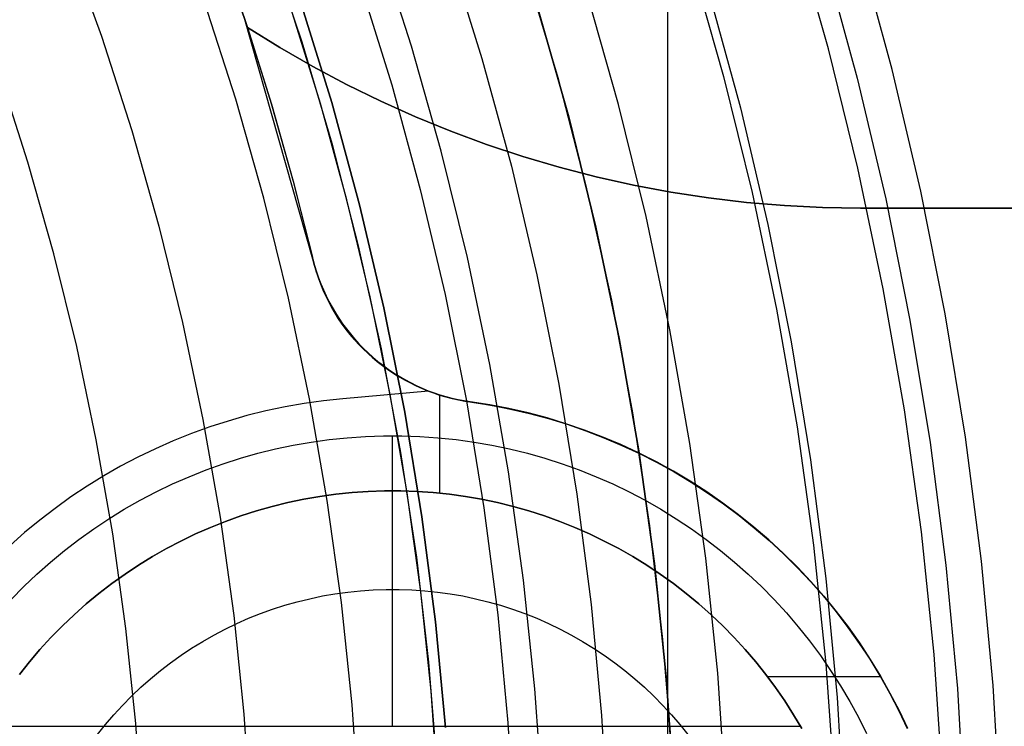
# Model space of a CAD drawing. Header units: millimetres. Extents: x 8926 to 10090, y -5004 to -3986.
# Tile 198 of 256: x 9534.81 to 9545.26, y -4351.01 to -4343.51. Entities that reach past the tile are written whole.
import ezdxf

# ---------------------------------------------------------------- set-up
doc = ezdxf.new("R2010")
doc.units = ezdxf.units.MM
for name, color, linetype in [('1', 7, 'Continuous'), ('COLOR EXT', 7, 'Continuous'), ('luz', 7, 'Continuous'), ('PLASTICO NEGRO', 7, 'Continuous')]:
    doc.layers.add(name, color=color, linetype=linetype)
doc.layers.add('BLANCO METALICO', color=7, linetype='Continuous', true_color=0xededed)

msp = doc.modelspace()

# ---------------------------------------------------------------- linework, layer by layer
at = {"layer": '1', "color": 250, "true_color": 0x111111}
msp.add_line((9541.687, -4295.162, 45.792), (9541.687, -4411.848, 45.792), dxfattribs=at)
at = {"layer": 'BLANCO METALICO'}
for p, q in [((9537.202, -4343.505, 242.532), (9536.837, -4342.456, 242.532)), ((9536.892, -4342.606, 242.032), (9537.202, -4343.505, 242.032)), ((9537.924, -4346.047, 242.532), (9537.202, -4343.505, 242.532)), ((9537.202, -4343.505, 242.032), (9537.229, -4343.587, 242.032)), ((9537.202, -4343.505, 242.032), (9537.202, -4343.505, 242.532)), ((9537.229, -4343.587, 242.032), (9537.229, -4343.587, 239.532)), ((9537.229, -4343.587, 239.532), (9537.573, -4343.801, 239.532)), ((9537.573, -4343.801, 242.032), (9537.229, -4343.587, 242.032)), ((9537.229, -4343.587, 239.532), (9537.483, -4344.401, 239.532)), ((9537.229, -4343.587, 240.782), (9537.573, -4343.801, 240.782)), ((9537.229, -4343.587, 239.532), (9537.48, -4344.394, 239.532)), ((9537.573, -4343.801, 239.532), (9537.923, -4344.003, 239.532)), ((9537.923, -4344.003, 242.032), (9537.573, -4343.801, 242.032)), ((9537.573, -4343.801, 240.782), (9537.923, -4344.003, 240.782)), ((9537.596, -4343.815, 239.532), (9537.596, -4343.815, 242.032)), ((9537.923, -4344.003, 239.532), (9538.281, -4344.193, 239.532)), ((9538.281, -4344.193, 242.032), (9537.923, -4344.003, 242.032)), ((9537.923, -4344.003, 240.782), (9538.281, -4344.193, 240.782)), ((9538.281, -4344.193, 239.532), (9538.644, -4344.371, 239.532)), ((9538.644, -4344.371, 242.032), (9538.281, -4344.193, 242.032)), ((9538.281, -4344.193, 240.782), (9538.644, -4344.371, 240.782)), ((9538.644, -4344.371, 239.532), (9539.013, -4344.536, 239.532)), ((9539.013, -4344.536, 242.032), (9538.644, -4344.371, 242.032)), ((9538.644, -4344.371, 240.782), (9539.013, -4344.536, 240.782)), ((9537.48, -4344.394, 239.532), (9537.71, -4345.207, 239.532)), ((9537.483, -4344.401, 239.532), (9537.714, -4345.221, 239.532)), ((9539.013, -4344.536, 239.532), (9539.388, -4344.689, 239.532)), ((9539.388, -4344.689, 242.032), (9539.013, -4344.536, 242.032)), ((9539.013, -4344.536, 240.782), (9539.388, -4344.689, 240.782)), ((9539.388, -4344.689, 239.532), (9539.767, -4344.83, 239.532)), ((9539.767, -4344.83, 242.032), (9539.388, -4344.689, 242.032)), ((9539.388, -4344.689, 240.782), (9539.767, -4344.83, 240.782)), ((9539.767, -4344.83, 239.532), (9540.151, -4344.957, 239.532)), ((9540.151, -4344.957, 242.032), (9539.767, -4344.83, 242.032)), ((9539.767, -4344.83, 240.782), (9540.151, -4344.957, 240.782)), ((9540.151, -4344.957, 239.532), (9540.539, -4345.071, 239.532)), ((9540.539, -4345.071, 242.032), (9540.151, -4344.957, 242.032)), ((9540.151, -4344.957, 240.782), (9540.539, -4345.071, 240.782)), ((9540.539, -4345.071, 239.532), (9540.931, -4345.173, 239.532)), ((9540.931, -4345.173, 242.032), (9540.539, -4345.071, 242.032)), ((9540.539, -4345.071, 240.782), (9540.931, -4345.173, 240.782)), ((9537.71, -4345.207, 239.532), (9537.919, -4346.026, 239.532)), ((9537.714, -4345.221, 239.532), (9537.924, -4346.047, 239.532)), ((9540.931, -4345.173, 239.532), (9541.326, -4345.261, 239.532)), ((9541.326, -4345.261, 242.032), (9540.931, -4345.173, 242.032)), ((9540.931, -4345.173, 240.782), (9541.326, -4345.261, 240.782)), ((9541.326, -4345.261, 239.532), (9541.724, -4345.335, 239.532)), ((9541.724, -4345.335, 242.032), (9541.326, -4345.261, 242.032)), ((9541.326, -4345.261, 240.782), (9541.724, -4345.335, 240.782)), ((9541.724, -4345.335, 239.532), (9542.124, -4345.396, 239.532)), ((9542.124, -4345.396, 242.032), (9541.724, -4345.335, 242.032)), ((9541.724, -4345.335, 240.782), (9542.124, -4345.396, 240.782)), ((9542.124, -4345.396, 239.532), (9542.525, -4345.444, 239.532)), ((9542.525, -4345.444, 242.032), (9542.124, -4345.396, 242.032)), ((9542.124, -4345.396, 240.782), (9542.525, -4345.444, 240.782)), ((9542.525, -4345.444, 239.532), (9542.929, -4345.478, 239.532)), ((9542.929, -4345.478, 242.032), (9542.525, -4345.444, 242.032)), ((9542.525, -4345.444, 240.782), (9542.929, -4345.478, 240.782)), ((9542.929, -4345.478, 239.532), (9543.333, -4345.499, 239.532)), ((9543.333, -4345.499, 242.032), (9542.929, -4345.478, 242.032)), ((9542.929, -4345.478, 240.782), (9543.333, -4345.499, 240.782)), ((9543.333, -4345.499, 239.532), (9543.737, -4345.505, 239.532)), ((9543.737, -4345.505, 242.032), (9543.333, -4345.499, 242.032)), ((9543.333, -4345.499, 240.782), (9543.737, -4345.505, 240.782)), ((9543.737, -4345.505, 239.532), (9543.737, -4345.505, 242.032)), ((9543.737, -4345.505, 239.532), (9577.652, -4345.505, 239.532)), ((9577.652, -4345.505, 242.032), (9543.737, -4345.505, 242.032)), ((9543.737, -4345.505, 240.782), (9577.652, -4345.505, 240.782)), ((9537.941, -4346.114, 242.532), (9537.924, -4346.047, 242.532)), ((9537.924, -4346.047, 239.532), (9537.942, -4346.114, 239.532)), ((9537.924, -4346.047, 242.532), (9537.924, -4346.047, 239.532)), ((9537.924, -4346.047, 241.032), (9537.941, -4346.114, 241.032)), ((9537.961, -4346.181, 242.532), (9537.941, -4346.114, 242.532)), ((9537.941, -4346.114, 241.032), (9537.96, -4346.18, 241.032)), ((9537.942, -4346.114, 239.532), (9537.962, -4346.18, 239.532)), ((9537.96, -4346.18, 241.032), (9537.982, -4346.245, 241.032)), ((9537.983, -4346.246, 242.532), (9537.961, -4346.181, 242.532)), ((9537.962, -4346.18, 239.532), (9537.984, -4346.245, 239.532)), ((9537.982, -4346.245, 241.032), (9538.006, -4346.309, 241.032)), ((9538.007, -4346.311, 242.532), (9537.983, -4346.246, 242.532)), ((9537.984, -4346.245, 239.532), (9538.008, -4346.309, 239.532)), ((9538.006, -4346.309, 241.032), (9538.032, -4346.373, 241.032)), ((9538.033, -4346.375, 242.532), (9538.007, -4346.311, 242.532)), ((9538.008, -4346.309, 239.532), (9538.035, -4346.373, 239.532)), ((9538.032, -4346.373, 241.032), (9538.06, -4346.435, 241.032)), ((9538.062, -4346.438, 242.532), (9538.033, -4346.375, 242.532)), ((9538.035, -4346.373, 239.532), (9538.064, -4346.435, 239.532)), ((9538.06, -4346.435, 241.032), (9538.091, -4346.497, 241.032)), ((9538.092, -4346.5, 242.532), (9538.062, -4346.438, 242.532)), ((9538.064, -4346.435, 239.532), (9538.094, -4346.497, 239.532)), ((9538.091, -4346.497, 241.032), (9538.123, -4346.558, 241.032)), ((9538.125, -4346.561, 242.532), (9538.092, -4346.5, 242.532)), ((9538.094, -4346.497, 239.532), (9538.127, -4346.557, 239.532)), ((9538.123, -4346.558, 241.032), (9538.158, -4346.617, 241.032)), ((9538.16, -4346.621, 242.532), (9538.125, -4346.561, 242.532)), ((9538.127, -4346.557, 239.532), (9538.162, -4346.617, 239.532)), ((9538.158, -4346.617, 241.032), (9538.194, -4346.675, 241.032)), ((9538.197, -4346.679, 242.532), (9538.16, -4346.621, 242.532)), ((9538.162, -4346.617, 239.532), (9538.199, -4346.675, 239.532)), ((9538.194, -4346.675, 241.032), (9538.233, -4346.732, 241.032)), ((9538.236, -4346.736, 242.532), (9538.197, -4346.679, 242.532)), ((9538.199, -4346.675, 239.532), (9538.238, -4346.732, 239.532)), ((9538.233, -4346.732, 241.032), (9538.273, -4346.787, 241.032)), ((9538.277, -4346.792, 242.532), (9538.236, -4346.736, 242.532)), ((9538.238, -4346.732, 239.532), (9538.279, -4346.787, 239.532)), ((9538.273, -4346.787, 241.032), (9538.316, -4346.842, 241.032)), ((9538.32, -4346.847, 242.532), (9538.277, -4346.792, 242.532)), ((9538.279, -4346.787, 239.532), (9538.322, -4346.841, 239.532)), ((9538.316, -4346.842, 241.032), (9538.36, -4346.894, 241.032)), ((9538.365, -4346.899, 242.532), (9538.32, -4346.847, 242.532)), ((9538.322, -4346.841, 239.532), (9538.366, -4346.894, 239.532)), ((9538.36, -4346.894, 241.032), (9538.406, -4346.945, 241.032)), ((9538.366, -4346.894, 239.532), (9538.412, -4346.945, 239.532)), ((9538.411, -4346.951, 242.532), (9538.365, -4346.899, 242.532)), ((9538.406, -4346.945, 241.032), (9538.454, -4346.995, 241.032)), ((9538.459, -4347, 242.532), (9538.411, -4346.951, 242.532)), ((9538.412, -4346.945, 239.532), (9538.46, -4346.994, 239.532)), ((9538.454, -4346.995, 241.032), (9538.503, -4347.042, 241.032)), ((9538.509, -4347.048, 242.532), (9538.459, -4347, 242.532)), ((9538.46, -4346.994, 239.532), (9538.51, -4347.042, 239.532)), ((9538.503, -4347.042, 241.032), (9538.554, -4347.088, 241.032)), ((9538.561, -4347.094, 242.532), (9538.509, -4347.048, 242.532)), ((9538.51, -4347.042, 239.532), (9538.561, -4347.088, 239.532)), ((9538.533, -4347.069, 242.532), (9538.533, -4347.069, 239.532)), ((9538.554, -4347.088, 241.032), (9538.607, -4347.133, 241.032)), ((9538.561, -4347.088, 239.532), (9538.614, -4347.132, 239.532)), ((9538.614, -4347.139, 242.532), (9538.561, -4347.094, 242.532)), ((9538.607, -4347.133, 241.032), (9538.661, -4347.175, 241.032)), ((9538.614, -4347.132, 239.532), (9538.668, -4347.174, 239.532)), ((9538.669, -4347.181, 242.532), (9538.614, -4347.139, 242.532)), ((9538.661, -4347.175, 241.032), (9538.716, -4347.216, 241.032)), ((9538.668, -4347.174, 239.532), (9538.724, -4347.215, 239.532)), ((9538.725, -4347.222, 242.532), (9538.669, -4347.181, 242.532)), ((9538.716, -4347.216, 241.032), (9538.773, -4347.254, 241.032)), ((9538.724, -4347.215, 239.532), (9538.781, -4347.254, 239.532)), ((9538.782, -4347.26, 242.532), (9538.725, -4347.222, 242.532)), ((9538.773, -4347.254, 241.032), (9538.831, -4347.291, 241.032)), ((9538.781, -4347.254, 239.532), (9538.839, -4347.29, 239.532)), ((9538.841, -4347.297, 242.532), (9538.782, -4347.26, 242.532)), ((9538.831, -4347.291, 241.032), (9538.891, -4347.326, 241.032)), ((9538.839, -4347.29, 239.532), (9538.899, -4347.325, 239.532)), ((9538.901, -4347.331, 242.532), (9538.841, -4347.297, 242.532)), ((9538.891, -4347.326, 241.032), (9538.951, -4347.358, 241.032)), ((9538.899, -4347.325, 239.532), (9538.959, -4347.358, 239.532)), ((9538.962, -4347.364, 242.532), (9538.901, -4347.331, 242.532)), ((9538.951, -4347.358, 241.032), (9539.013, -4347.389, 241.032)), ((9538.959, -4347.358, 239.532), (9539.021, -4347.388, 239.532)), ((9539.024, -4347.394, 242.532), (9538.962, -4347.364, 242.532)), ((9539.013, -4347.389, 241.032), (9539.075, -4347.417, 241.032)), ((9539.021, -4347.388, 239.532), (9539.084, -4347.417, 239.532)), ((9539.088, -4347.422, 242.532), (9539.024, -4347.394, 242.532)), ((9539.075, -4347.417, 241.032), (9539.139, -4347.443, 241.032)), ((9539.084, -4347.417, 239.532), (9539.147, -4347.443, 239.532)), ((9539.152, -4347.448, 242.532), (9538.242, -4347.529, 242.532)), ((9539.152, -4347.448, 242.532), (9539.088, -4347.422, 242.532)), ((9539.139, -4347.443, 241.032), (9539.203, -4347.467, 241.032)), ((9539.147, -4347.443, 239.532), (9539.212, -4347.467, 239.532)), ((9539.213, -4347.471, 242.532), (9539.152, -4347.448, 242.532)), ((9539.203, -4347.467, 241.032), (9539.268, -4347.489, 241.032)), ((9539.212, -4347.467, 239.532), (9539.277, -4347.489, 239.532)), ((9539.275, -4347.491, 242.532), (9539.213, -4347.471, 242.532)), ((9539.268, -4347.489, 241.032), (9539.334, -4347.508, 241.032)), ((9539.27, -4348.53, 242.532), (9539.27, -4347.489, 242.532)), ((9539.338, -4347.509, 242.532), (9539.275, -4347.491, 242.532)), ((9539.277, -4347.489, 239.532), (9539.343, -4347.509, 239.532)), ((9539.334, -4347.508, 241.032), (9539.401, -4347.526, 241.032)), ((9539.401, -4347.526, 242.532), (9539.338, -4347.509, 242.532)), ((9539.343, -4347.509, 239.532), (9539.41, -4347.526, 239.532)), ((9537.628, -4347.615, 242.532), (9537.425, -4347.658, 242.532)), ((9537.831, -4347.579, 242.532), (9537.628, -4347.615, 242.532)), ((9538.036, -4347.55, 242.532), (9537.831, -4347.579, 242.532)), ((9538.242, -4347.529, 242.532), (9538.036, -4347.55, 242.532)), ((9539.465, -4347.54, 242.532), (9539.401, -4347.526, 242.532)), ((9539.401, -4347.526, 241.032), (9539.468, -4347.541, 241.032)), ((9539.41, -4347.526, 239.532), (9539.477, -4347.541, 239.532)), ((9539.529, -4347.552, 242.532), (9539.465, -4347.54, 242.532)), ((9539.468, -4347.541, 241.032), (9539.535, -4347.553, 241.032)), ((9539.477, -4347.541, 239.532), (9539.544, -4347.554, 239.532)), ((9539.594, -4347.562, 242.532), (9539.529, -4347.552, 242.532)), ((9539.535, -4347.553, 241.032), (9539.603, -4347.563, 241.032)), ((9539.544, -4347.554, 239.532), (9539.612, -4347.565, 239.532)), ((9539.8, -4347.594, 242.532), (9539.594, -4347.562, 242.532)), ((9539.612, -4347.565, 239.532), (9539.594, -4347.562, 242.532)), ((9539.603, -4347.563, 241.032), (9539.809, -4347.596, 241.032)), ((9539.612, -4347.565, 239.532), (9539.817, -4347.598, 239.532)), ((9540.004, -4347.634, 242.532), (9539.8, -4347.594, 242.532)), ((9539.809, -4347.596, 241.032), (9540.013, -4347.635, 241.032)), ((9539.817, -4347.598, 239.532), (9540.021, -4347.638, 239.532)), ((9537.224, -4347.708, 242.532), (9537.025, -4347.765, 242.532)), ((9537.425, -4347.658, 242.532), (9537.224, -4347.708, 242.532)), ((9540.208, -4347.68, 242.532), (9540.004, -4347.634, 242.532)), ((9540.013, -4347.635, 241.032), (9540.216, -4347.682, 241.032)), ((9540.021, -4347.638, 239.532), (9540.223, -4347.685, 239.532)), ((9540.409, -4347.733, 242.532), (9540.208, -4347.68, 242.532)), ((9540.216, -4347.682, 241.032), (9540.417, -4347.736, 241.032)), ((9540.223, -4347.685, 239.532), (9540.424, -4347.739, 239.532)), ((9540.608, -4347.794, 242.532), (9540.409, -4347.733, 242.532)), ((9536.829, -4347.828, 242.532), (9536.634, -4347.898, 242.532)), ((9537.025, -4347.765, 242.532), (9536.829, -4347.828, 242.532)), ((9540.417, -4347.736, 241.032), (9540.616, -4347.796, 241.032)), ((9540.424, -4347.739, 239.532), (9540.622, -4347.8, 239.532)), ((9540.805, -4347.861, 242.532), (9540.608, -4347.794, 242.532)), ((9540.616, -4347.796, 241.032), (9540.812, -4347.864, 241.032)), ((9540.622, -4347.8, 239.532), (9540.819, -4347.868, 239.532)), ((9536.634, -4347.898, 242.532), (9536.442, -4347.975, 242.532)), ((9538.097, -4347.962, 236.532), (9538.289, -4347.942, 236.532)), ((9538.289, -4347.942, 236.532), (9538.481, -4347.929, 236.532)), ((9538.481, -4347.929, 236.532), (9538.674, -4347.922, 236.532)), ((9538.674, -4347.922, 236.532), (9538.866, -4347.922, 236.532)), ((9538.77, -4351.005, 239.182), (9538.77, -4347.921, 236.532)), ((9538.866, -4347.922, 236.532), (9539.059, -4347.929, 236.532)), ((9539.059, -4347.929, 236.532), (9539.251, -4347.942, 236.532)), ((9539.251, -4347.942, 236.532), (9539.443, -4347.962, 236.532)), ((9541, -4347.935, 242.532), (9540.805, -4347.861, 242.532)), ((9540.812, -4347.864, 241.032), (9541.007, -4347.938, 241.032)), ((9540.819, -4347.868, 239.532), (9541.012, -4347.943, 239.532)), ((9541.192, -4348.016, 242.532), (9541, -4347.935, 242.532)), ((9541.007, -4347.938, 241.032), (9541.198, -4348.019, 241.032)), ((9541.012, -4347.943, 239.532), (9541.204, -4348.024, 239.532)), ((9536.442, -4347.975, 242.532), (9536.253, -4348.059, 242.532)), ((9537.527, -4348.061, 236.532), (9537.716, -4348.022, 236.532)), ((9537.716, -4348.022, 236.532), (9537.906, -4347.989, 236.532)), ((9537.906, -4347.989, 236.532), (9538.097, -4347.962, 236.532)), ((9539.443, -4347.962, 236.532), (9539.634, -4347.989, 236.532)), ((9539.634, -4347.989, 236.532), (9539.824, -4348.022, 236.532)), ((9539.824, -4348.022, 236.532), (9540.012, -4348.061, 236.532)), ((9541.381, -4348.103, 242.532), (9541.192, -4348.016, 242.532)), ((9541.198, -4348.019, 241.032), (9541.387, -4348.106, 241.032)), ((9541.204, -4348.024, 239.532), (9541.392, -4348.111, 239.532)), ((9536.066, -4348.149, 242.532), (9535.883, -4348.245, 242.532)), ((9536.253, -4348.059, 242.532), (9536.066, -4348.149, 242.532)), ((9537.155, -4348.16, 236.532), (9537.34, -4348.107, 236.532)), ((9537.34, -4348.107, 236.532), (9537.527, -4348.061, 236.532)), ((9540.012, -4348.061, 236.532), (9540.2, -4348.107, 236.532)), ((9540.2, -4348.107, 236.532), (9540.385, -4348.16, 236.532)), ((9541.567, -4348.197, 242.532), (9541.381, -4348.103, 242.532)), ((9541.387, -4348.106, 241.032), (9541.573, -4348.2, 241.032)), ((9541.392, -4348.111, 239.532), (9541.577, -4348.206, 239.532)), ((9535.883, -4348.245, 242.532), (9535.704, -4348.348, 242.532)), ((9536.79, -4348.284, 236.532), (9536.971, -4348.219, 236.532)), ((9536.971, -4348.219, 236.532), (9537.155, -4348.16, 236.532)), ((9540.385, -4348.16, 236.532), (9540.569, -4348.219, 236.532)), ((9540.569, -4348.219, 236.532), (9540.75, -4348.284, 236.532)), ((9541.75, -4348.298, 242.532), (9541.567, -4348.197, 242.532)), ((9541.573, -4348.2, 241.032), (9541.755, -4348.301, 241.032)), ((9541.577, -4348.206, 239.532), (9541.759, -4348.306, 239.532)), ((9535.704, -4348.348, 242.532), (9535.528, -4348.457, 242.532)), ((9536.434, -4348.433, 236.532), (9536.611, -4348.356, 236.532)), ((9536.611, -4348.356, 236.532), (9536.79, -4348.284, 236.532)), ((9540.75, -4348.284, 236.532), (9540.929, -4348.356, 236.532)), ((9540.929, -4348.356, 236.532), (9541.106, -4348.433, 236.532)), ((9541.929, -4348.404, 242.532), (9541.75, -4348.298, 242.532)), ((9541.755, -4348.301, 241.032), (9541.934, -4348.407, 241.032)), ((9541.759, -4348.306, 239.532), (9541.937, -4348.413, 239.532)), ((9535.528, -4348.457, 242.532), (9535.356, -4348.571, 242.532)), ((9536.261, -4348.517, 236.532), (9536.434, -4348.433, 236.532)), ((9541.106, -4348.433, 236.532), (9541.279, -4348.517, 236.532)), ((9542.104, -4348.517, 242.532), (9541.929, -4348.404, 242.532)), ((9541.934, -4348.407, 241.032), (9542.109, -4348.52, 241.032)), ((9541.937, -4348.413, 239.532), (9542.111, -4348.526, 239.532)), ((9536.09, -4348.606, 236.532), (9536.261, -4348.517, 236.532)), ((9537.996, -4348.566, 240.532), (9537.826, -4348.595, 240.532)), ((9537.826, -4348.595, 242.532), (9537.996, -4348.566, 242.532)), ((9538.167, -4348.542, 240.532), (9537.996, -4348.566, 240.532)), ((9537.996, -4348.566, 242.532), (9538.167, -4348.542, 242.532)), ((9538.339, -4348.524, 240.532), (9538.167, -4348.542, 240.532)), ((9538.167, -4348.542, 242.532), (9538.339, -4348.524, 242.532)), ((9538.511, -4348.512, 240.532), (9538.339, -4348.524, 240.532)), ((9538.339, -4348.524, 242.532), (9538.511, -4348.512, 242.532)), ((9538.684, -4348.506, 240.532), (9538.511, -4348.512, 240.532)), ((9538.511, -4348.512, 242.532), (9538.684, -4348.506, 242.532)), ((9538.856, -4348.506, 240.532), (9538.684, -4348.506, 240.532)), ((9538.684, -4348.506, 242.532), (9538.856, -4348.506, 242.532)), ((9538.77, -4351.005, 240.532), (9538.77, -4348.505, 240.532)), ((9538.77, -4348.505, 242.532), (9538.77, -4348.505, 240.532)), ((9539.029, -4348.512, 240.532), (9538.856, -4348.506, 240.532)), ((9538.856, -4348.506, 242.532), (9539.029, -4348.512, 242.532)), ((9539.201, -4348.524, 240.532), (9539.029, -4348.512, 240.532)), ((9539.029, -4348.512, 242.532), (9539.201, -4348.524, 242.532)), ((9539.373, -4348.542, 240.532), (9539.201, -4348.524, 240.532)), ((9539.201, -4348.524, 242.532), (9539.373, -4348.542, 242.532)), ((9539.544, -4348.566, 240.532), (9539.373, -4348.542, 240.532)), ((9539.373, -4348.542, 242.532), (9539.544, -4348.566, 242.532)), ((9539.714, -4348.595, 240.532), (9539.544, -4348.566, 240.532)), ((9539.544, -4348.566, 242.532), (9539.714, -4348.595, 242.532)), ((9541.279, -4348.517, 236.532), (9541.45, -4348.606, 236.532)), ((9542.275, -4348.636, 242.532), (9542.104, -4348.517, 242.532)), ((9542.109, -4348.52, 241.032), (9542.279, -4348.639, 241.032)), ((9542.111, -4348.526, 239.532), (9542.281, -4348.644, 239.532)), ((9535.356, -4348.571, 242.532), (9535.188, -4348.692, 242.532)), ((9535.922, -4348.702, 236.532), (9536.09, -4348.606, 236.532)), ((9537.49, -4348.672, 240.532), (9537.324, -4348.719, 240.532)), ((9537.324, -4348.719, 242.532), (9537.49, -4348.672, 242.532)), ((9537.657, -4348.631, 240.532), (9537.49, -4348.672, 240.532)), ((9537.49, -4348.672, 242.532), (9537.657, -4348.631, 242.532)), ((9537.826, -4348.595, 240.532), (9537.657, -4348.631, 240.532)), ((9537.657, -4348.631, 242.532), (9537.826, -4348.595, 242.532)), ((9539.883, -4348.631, 240.532), (9539.714, -4348.595, 240.532)), ((9539.714, -4348.595, 242.532), (9539.883, -4348.631, 242.532)), ((9540.05, -4348.672, 240.532), (9539.883, -4348.631, 240.532)), ((9539.883, -4348.631, 242.532), (9540.05, -4348.672, 242.532)), ((9540.216, -4348.719, 240.532), (9540.05, -4348.672, 240.532)), ((9540.05, -4348.672, 242.532), (9540.216, -4348.719, 242.532)), ((9541.45, -4348.606, 236.532), (9541.617, -4348.702, 236.532)), ((9542.442, -4348.76, 242.532), (9542.275, -4348.636, 242.532)), ((9542.279, -4348.639, 241.032), (9542.446, -4348.763, 241.032)), ((9542.281, -4348.644, 239.532), (9542.448, -4348.769, 239.532)), ((9535.188, -4348.692, 242.532), (9535.024, -4348.818, 242.532)), ((9535.758, -4348.803, 236.532), (9535.922, -4348.702, 236.532)), ((9537.159, -4348.772, 240.532), (9536.997, -4348.83, 240.532)), ((9536.997, -4348.83, 242.532), (9537.159, -4348.772, 242.532)), ((9537.324, -4348.719, 240.532), (9537.159, -4348.772, 240.532)), ((9537.159, -4348.772, 242.532), (9537.324, -4348.719, 242.532)), ((9540.381, -4348.772, 240.532), (9540.216, -4348.719, 240.532)), ((9540.216, -4348.719, 242.532), (9540.381, -4348.772, 242.532)), ((9540.543, -4348.83, 240.532), (9540.381, -4348.772, 240.532)), ((9540.381, -4348.772, 242.532), (9540.543, -4348.83, 242.532)), ((9541.617, -4348.702, 236.532), (9541.781, -4348.803, 236.532)), ((9542.605, -4348.891, 242.532), (9542.442, -4348.76, 242.532)), ((9542.446, -4348.763, 241.032), (9542.608, -4348.894, 241.032)), ((9542.448, -4348.769, 239.532), (9542.609, -4348.899, 239.532)), ((9535.024, -4348.818, 242.532), (9534.864, -4348.95, 242.532)), ((9535.598, -4348.91, 236.532), (9535.758, -4348.803, 236.532)), ((9536.997, -4348.83, 240.532), (9536.837, -4348.894, 240.532)), ((9536.837, -4348.894, 242.532), (9536.997, -4348.83, 242.532)), ((9540.703, -4348.894, 240.532), (9540.543, -4348.83, 240.532)), ((9540.543, -4348.83, 242.532), (9540.703, -4348.894, 242.532)), ((9541.781, -4348.803, 236.532), (9541.942, -4348.91, 236.532)), ((9534.864, -4348.95, 242.532), (9534.71, -4349.088, 242.532)), ((9535.441, -4349.022, 236.532), (9535.598, -4348.91, 236.532)), ((9536.679, -4348.964, 240.532), (9536.523, -4349.039, 240.532)), ((9536.523, -4349.039, 242.532), (9536.679, -4348.964, 242.532)), ((9536.837, -4348.894, 240.532), (9536.679, -4348.964, 240.532)), ((9536.679, -4348.964, 242.532), (9536.837, -4348.894, 242.532)), ((9540.861, -4348.964, 240.532), (9540.703, -4348.894, 240.532)), ((9540.703, -4348.894, 242.532), (9540.861, -4348.964, 242.532)), ((9541.017, -4349.039, 240.532), (9540.861, -4348.964, 240.532)), ((9540.861, -4348.964, 242.532), (9541.017, -4349.039, 242.532)), ((9541.942, -4348.91, 236.532), (9542.099, -4349.022, 236.532)), ((9542.763, -4349.027, 242.532), (9542.605, -4348.891, 242.532)), ((9542.608, -4348.894, 241.032), (9542.766, -4349.029, 241.032)), ((9542.609, -4348.899, 239.532), (9542.767, -4349.035, 239.532)), ((9535.288, -4349.14, 236.532), (9535.441, -4349.022, 236.532)), ((9536.523, -4349.039, 240.532), (9536.37, -4349.119, 240.532)), ((9536.37, -4349.119, 242.532), (9536.523, -4349.039, 242.532)), ((9541.17, -4349.119, 240.532), (9541.017, -4349.039, 240.532)), ((9541.017, -4349.039, 242.532), (9541.17, -4349.119, 242.532)), ((9542.099, -4349.022, 236.532), (9542.251, -4349.14, 236.532)), ((9542.916, -4349.168, 242.532), (9542.763, -4349.027, 242.532)), ((9542.766, -4349.029, 241.032), (9542.918, -4349.171, 241.032)), ((9542.767, -4349.035, 239.532), (9542.919, -4349.176, 239.532)), ((9535.14, -4349.262, 236.532), (9535.288, -4349.14, 236.532)), ((9536.37, -4349.119, 240.532), (9536.22, -4349.204, 240.532)), ((9536.22, -4349.204, 242.532), (9536.37, -4349.119, 242.532)), ((9541.32, -4349.204, 240.532), (9541.17, -4349.119, 240.532)), ((9541.17, -4349.119, 242.532), (9541.32, -4349.204, 242.532)), ((9542.251, -4349.14, 236.532), (9542.4, -4349.262, 236.532)), ((9543.064, -4349.314, 242.532), (9542.916, -4349.168, 242.532)), ((9542.918, -4349.171, 241.032), (9543.066, -4349.317, 241.032)), ((9542.919, -4349.176, 239.532), (9543.066, -4349.322, 239.532)), ((9534.995, -4349.39, 236.532), (9535.14, -4349.262, 236.532)), ((9536.073, -4349.295, 240.532), (9535.93, -4349.39, 240.532)), ((9535.93, -4349.39, 242.532), (9536.073, -4349.295, 242.532)), ((9536.22, -4349.204, 240.532), (9536.073, -4349.295, 240.532)), ((9536.073, -4349.295, 242.532), (9536.22, -4349.204, 242.532)), ((9541.467, -4349.295, 240.532), (9541.32, -4349.204, 240.532)), ((9541.32, -4349.204, 242.532), (9541.467, -4349.295, 242.532)), ((9541.61, -4349.39, 240.532), (9541.467, -4349.295, 240.532)), ((9541.467, -4349.295, 242.532), (9541.61, -4349.39, 242.532)), ((9542.4, -4349.262, 236.532), (9542.544, -4349.39, 236.532)), ((9534.856, -4349.523, 236.532), (9534.995, -4349.39, 236.532)), ((9535.93, -4349.39, 240.532), (9535.789, -4349.491, 240.532)), ((9535.789, -4349.491, 242.532), (9535.93, -4349.39, 242.532)), ((9541.751, -4349.491, 240.532), (9541.61, -4349.39, 240.532)), ((9541.61, -4349.39, 242.532), (9541.751, -4349.491, 242.532)), ((9542.544, -4349.39, 236.532), (9542.684, -4349.523, 236.532)), ((9543.207, -4349.466, 242.532), (9543.064, -4349.314, 242.532)), ((9543.066, -4349.317, 241.032), (9543.209, -4349.468, 241.032)), ((9543.066, -4349.322, 239.532), (9543.209, -4349.473, 239.532)), ((9535.789, -4349.491, 240.532), (9535.652, -4349.596, 240.532)), ((9535.652, -4349.596, 242.532), (9535.789, -4349.491, 242.532)), ((9541.887, -4349.596, 240.532), (9541.751, -4349.491, 240.532)), ((9541.751, -4349.491, 242.532), (9541.887, -4349.596, 242.532)), ((9543.344, -4349.622, 242.532), (9543.207, -4349.466, 242.532)), ((9543.209, -4349.468, 241.032), (9543.346, -4349.625, 241.032)), ((9543.209, -4349.473, 239.532), (9543.346, -4349.629, 239.532)), ((9534.721, -4349.66, 236.532), (9534.856, -4349.523, 236.532)), ((9535.652, -4349.596, 240.532), (9535.519, -4349.706, 240.532)), ((9535.519, -4349.706, 242.532), (9535.652, -4349.596, 242.532)), ((9538.024, -4349.622, 237.933), (9538.158, -4349.599, 237.933)), ((9538.158, -4349.599, 237.933), (9538.293, -4349.58, 237.933)), ((9538.293, -4349.58, 237.933), (9538.429, -4349.566, 237.933)), ((9538.429, -4349.566, 237.933), (9538.565, -4349.557, 237.933)), ((9538.565, -4349.557, 237.933), (9538.702, -4349.552, 237.933)), ((9538.702, -4349.552, 237.933), (9538.838, -4349.552, 237.933)), ((9538.838, -4349.552, 237.933), (9538.975, -4349.557, 237.933)), ((9538.975, -4349.557, 237.933), (9539.111, -4349.566, 237.933)), ((9539.111, -4349.566, 237.933), (9539.247, -4349.58, 237.933)), ((9539.247, -4349.58, 237.933), (9539.382, -4349.599, 237.933)), ((9539.382, -4349.599, 237.933), (9539.516, -4349.622, 237.933)), ((9542.02, -4349.706, 240.532), (9541.887, -4349.596, 240.532)), ((9541.887, -4349.596, 242.532), (9542.02, -4349.706, 242.532)), ((9542.684, -4349.523, 236.532), (9542.819, -4349.66, 236.532)), ((9535.519, -4349.706, 240.532), (9535.39, -4349.821, 240.532)), ((9535.39, -4349.821, 242.532), (9535.519, -4349.706, 242.532)), ((9537.626, -4349.72, 237.933), (9537.758, -4349.683, 237.933)), ((9537.758, -4349.683, 237.933), (9537.89, -4349.651, 237.933)), ((9537.89, -4349.651, 237.933), (9538.024, -4349.622, 237.933)), ((9539.516, -4349.622, 237.933), (9539.65, -4349.651, 237.933)), ((9539.65, -4349.651, 237.933), (9539.782, -4349.683, 237.933)), ((9539.782, -4349.683, 237.933), (9539.914, -4349.72, 237.933)), ((9542.15, -4349.821, 240.532), (9542.02, -4349.706, 240.532)), ((9542.02, -4349.706, 242.532), (9542.15, -4349.821, 242.532)), ((9542.819, -4349.66, 236.532), (9542.95, -4349.802, 236.532)), ((9543.476, -4349.784, 242.532), (9543.344, -4349.622, 242.532)), ((9543.346, -4349.625, 241.032), (9543.478, -4349.786, 241.032)), ((9543.346, -4349.629, 239.532), (9543.477, -4349.79, 239.532)), ((9535.39, -4349.821, 240.532), (9535.265, -4349.939, 240.532)), ((9535.265, -4349.939, 242.532), (9535.39, -4349.821, 242.532)), ((9537.241, -4349.859, 237.933), (9537.368, -4349.808, 237.933)), ((9537.368, -4349.808, 237.933), (9537.496, -4349.762, 237.933)), ((9537.496, -4349.762, 237.933), (9537.626, -4349.72, 237.933)), ((9539.914, -4349.72, 237.933), (9540.044, -4349.762, 237.933)), ((9540.044, -4349.762, 237.933), (9540.172, -4349.808, 237.933)), ((9540.172, -4349.808, 237.933), (9540.299, -4349.859, 237.933)), ((9542.275, -4349.939, 240.532), (9542.15, -4349.821, 240.532)), ((9542.15, -4349.821, 242.532), (9542.275, -4349.939, 242.532)), ((9542.95, -4349.802, 236.532), (9543.075, -4349.949, 236.532)), ((9543.603, -4349.949, 242.532), (9543.476, -4349.784, 242.532)), ((9543.477, -4349.79, 239.532), (9543.603, -4349.955, 239.532)), ((9543.478, -4349.786, 241.032), (9543.604, -4349.951, 241.032)), ((9536.993, -4349.973, 237.933), (9537.116, -4349.914, 237.933)), ((9537.116, -4349.914, 237.933), (9537.241, -4349.859, 237.933)), ((9540.299, -4349.859, 237.933), (9540.424, -4349.914, 237.933)), ((9540.424, -4349.914, 237.933), (9540.547, -4349.973, 237.933)), ((9535.265, -4349.939, 240.532), (9535.144, -4350.062, 240.532)), ((9535.144, -4350.062, 242.532), (9535.265, -4349.939, 242.532)), ((9536.872, -4350.037, 237.933), (9536.993, -4349.973, 237.933)), ((9540.547, -4349.973, 237.933), (9540.668, -4350.037, 237.933)), ((9542.396, -4350.062, 240.532), (9542.275, -4349.939, 240.532)), ((9542.275, -4349.939, 242.532), (9542.396, -4350.062, 242.532)), ((9543.075, -4349.949, 236.532), (9543.195, -4350.1, 236.532)), ((9543.723, -4350.119, 242.532), (9543.603, -4349.949, 242.532)), ((9543.603, -4349.955, 239.532), (9543.723, -4350.125, 239.532)), ((9543.604, -4349.951, 241.032), (9543.724, -4350.121, 241.032)), ((9535.144, -4350.062, 240.532), (9535.027, -4350.19, 240.532)), ((9535.027, -4350.19, 242.532), (9535.144, -4350.062, 242.532)), ((9536.637, -4350.176, 237.933), (9536.754, -4350.104, 237.933)), ((9536.754, -4350.104, 237.933), (9536.872, -4350.037, 237.933)), ((9540.668, -4350.037, 237.933), (9540.786, -4350.104, 237.933)), ((9540.786, -4350.104, 237.933), (9540.902, -4350.176, 237.933)), ((9542.512, -4350.19, 240.532), (9542.396, -4350.062, 240.532)), ((9542.396, -4350.062, 242.532), (9542.512, -4350.19, 242.532)), ((9543.195, -4350.1, 236.532), (9543.31, -4350.254, 236.532)), ((9543.838, -4350.293, 242.532), (9543.723, -4350.119, 242.532)), ((9543.723, -4350.125, 239.532), (9543.838, -4350.298, 239.532)), ((9543.724, -4350.121, 241.032), (9543.839, -4350.295, 241.032)), ((9535.027, -4350.19, 240.532), (9534.915, -4350.321, 240.532)), ((9534.915, -4350.321, 242.532), (9535.027, -4350.19, 242.532)), ((9536.524, -4350.251, 237.933), (9536.637, -4350.176, 237.933)), ((9540.902, -4350.176, 237.933), (9541.016, -4350.251, 237.933)), ((9542.625, -4350.321, 240.532), (9542.512, -4350.19, 240.532)), ((9542.512, -4350.19, 242.532), (9542.625, -4350.321, 242.532)), ((9534.915, -4350.321, 240.532), (9534.808, -4350.456, 240.532)), ((9534.808, -4350.456, 242.532), (9534.915, -4350.321, 242.532)), ((9536.305, -4350.414, 237.933), (9536.413, -4350.331, 237.933)), ((9536.413, -4350.331, 237.933), (9536.524, -4350.251, 237.933)), ((9541.016, -4350.251, 237.933), (9541.127, -4350.331, 237.933)), ((9541.127, -4350.331, 237.933), (9541.235, -4350.414, 237.933)), ((9542.732, -4350.456, 240.532), (9542.625, -4350.321, 240.532)), ((9542.625, -4350.321, 242.532), (9542.732, -4350.456, 242.532)), ((9543.31, -4350.254, 236.532), (9543.419, -4350.413, 236.532)), ((9543.946, -4350.471, 242.532), (9543.838, -4350.293, 242.532)), ((9543.838, -4350.298, 239.532), (9543.946, -4350.475, 239.532)), ((9543.839, -4350.295, 241.032), (9543.947, -4350.472, 241.032)), ((9536.199, -4350.501, 237.933), (9536.305, -4350.414, 237.933)), ((9541.235, -4350.414, 237.933), (9541.34, -4350.501, 237.933)), ((9543.419, -4350.413, 236.532), (9543.523, -4350.575, 236.532)), ((9536.097, -4350.591, 237.933), (9536.199, -4350.501, 237.933)), ((9541.34, -4350.501, 237.933), (9541.443, -4350.591, 237.933)), ((9542.835, -4350.594, 240.532), (9542.732, -4350.456, 240.532)), ((9542.732, -4350.456, 242.532), (9542.835, -4350.594, 242.532)), ((9542.748, -4350.477, 242.532), (9543.949, -4350.477, 242.532)), ((9544.048, -4350.652, 242.532), (9543.946, -4350.471, 242.532)), ((9543.946, -4350.475, 239.532), (9544.048, -4350.656, 239.532)), ((9543.947, -4350.472, 241.032), (9544.049, -4350.654, 241.032)), ((9535.998, -4350.685, 237.933), (9536.097, -4350.591, 237.933)), ((9541.443, -4350.591, 237.933), (9541.542, -4350.685, 237.933)), ((9542.933, -4350.736, 240.532), (9542.835, -4350.594, 240.532)), ((9542.835, -4350.594, 242.532), (9542.933, -4350.736, 242.532)), ((9543.523, -4350.575, 236.532), (9543.622, -4350.741, 236.532)), ((9544.144, -4350.837, 242.532), (9544.048, -4350.652, 242.532)), ((9544.048, -4350.656, 239.532), (9544.143, -4350.84, 239.532)), ((9544.049, -4350.654, 241.032), (9544.145, -4350.838, 241.032)), ((9535.903, -4350.783, 237.933), (9535.998, -4350.685, 237.933)), ((9541.542, -4350.685, 237.933), (9541.637, -4350.783, 237.933)), ((9543.026, -4350.882, 240.532), (9542.933, -4350.736, 240.532)), ((9542.933, -4350.736, 242.532), (9543.026, -4350.882, 242.532)), ((9543.622, -4350.741, 236.532), (9543.714, -4350.91, 236.532)), ((9535.81, -4350.883, 237.933), (9535.903, -4350.783, 237.933)), ((9541.637, -4350.783, 237.933), (9541.729, -4350.883, 237.933)), ((9544.143, -4350.84, 239.532), (9544.233, -4351.028, 239.532)), ((9544.234, -4351.026, 242.532), (9544.144, -4350.837, 242.532)), ((9544.145, -4350.838, 241.032), (9544.234, -4351.026, 241.032)), ((9535.722, -4350.987, 237.933), (9535.81, -4350.883, 237.933)), ((9541.729, -4350.883, 237.933), (9541.818, -4350.987, 237.933)), ((9543.114, -4351.03, 240.532), (9543.026, -4350.882, 240.532)), ((9543.026, -4350.882, 242.532), (9543.114, -4351.03, 242.532)), ((9543.714, -4350.91, 236.532), (9543.801, -4351.083, 236.532)), ((9534.44, -4351.005, 240.532), (9538.77, -4351.005, 240.532)), ((9535.637, -4351.094, 237.933), (9535.722, -4350.987, 237.933)), ((9538.77, -4351.005, 240.532), (9543.1, -4351.005, 240.532)), ((9538.77, -4351.005, 239.182), (9538.77, -4351.005, 240.532)), ((9541.818, -4350.987, 237.933), (9541.903, -4351.094, 237.933))]:
    msp.add_line(p, q, dxfattribs=at)
at = {"layer": 'COLOR EXT', "color": 30, "true_color": 0xff8d00}
for p, q in [((9537.452, -4342.678, 29.562), (9537.807, -4343.742, 29.562)), ((9540.527, -4344.124, 21.262), (9540.182, -4342.96, 21.262)), ((9538.005, -4344.394, 19.162), (9537.691, -4343.382, 19.162)), ((9538.005, -4344.394, 24.362), (9537.691, -4343.382, 24.362)), ((9540.309, -4343.372, 29.562), (9540.639, -4344.535, 29.562)), ((9540.639, -4344.535, 25.412), (9540.309, -4343.372, 25.412)), ((9537.807, -4343.742, 29.562), (9538.125, -4344.817, 29.562)), ((9540.832, -4345.299, 21.262), (9540.527, -4344.124, 21.262)), ((9538.285, -4345.416, 19.162), (9538.005, -4344.394, 19.162)), ((9538.285, -4345.416, 24.362), (9538.005, -4344.394, 24.362)), ((9540.639, -4344.535, 29.562), (9540.928, -4345.708, 29.562)), ((9540.928, -4345.708, 25.412), (9540.639, -4344.535, 25.412)), ((9538.125, -4344.817, 29.562), (9538.406, -4345.904, 29.562)), ((9541.096, -4346.484, 21.262), (9540.832, -4345.299, 21.262)), ((9538.531, -4346.446, 19.162), (9538.285, -4345.416, 19.162)), ((9538.531, -4346.446, 24.362), (9538.285, -4345.416, 24.362)), ((9540.928, -4345.708, 29.562), (9541.176, -4346.89, 29.562)), ((9541.176, -4346.89, 25.412), (9540.928, -4345.708, 25.412)), ((9538.406, -4345.904, 29.562), (9538.649, -4346.999, 29.562)), ((9538.744, -4347.484, 19.162), (9538.531, -4346.446, 19.162)), ((9538.744, -4347.484, 24.362), (9538.531, -4346.446, 24.362)), ((9541.318, -4347.677, 21.262), (9541.096, -4346.484, 21.262)), ((9541.176, -4346.89, 29.562), (9541.384, -4348.081, 29.562)), ((9541.384, -4348.081, 25.412), (9541.176, -4346.89, 25.412)), ((9538.649, -4346.999, 29.562), (9538.854, -4348.101, 29.562)), ((9538.923, -4348.528, 19.162), (9538.744, -4347.484, 19.162)), ((9538.923, -4348.528, 24.362), (9538.744, -4347.484, 24.362)), ((9541.499, -4348.877, 21.262), (9541.318, -4347.677, 21.262)), ((9538.854, -4348.101, 29.562), (9539.022, -4349.211, 29.562)), ((9541.384, -4348.081, 29.562), (9541.55, -4349.277, 29.562)), ((9541.55, -4349.277, 25.412), (9541.384, -4348.081, 25.412)), ((9539.068, -4349.577, 19.162), (9538.923, -4348.528, 19.162)), ((9539.068, -4349.577, 24.362), (9538.923, -4348.528, 24.362)), ((9541.638, -4350.083, 21.262), (9541.499, -4348.877, 21.262)), ((9539.022, -4349.211, 29.562), (9539.15, -4350.325, 29.562)), ((9541.55, -4349.277, 29.562), (9541.675, -4350.479, 29.562)), ((9541.675, -4350.479, 25.412), (9541.55, -4349.277, 25.412)), ((9539.179, -4350.631, 19.162), (9539.068, -4349.577, 19.162)), ((9539.179, -4350.631, 24.362), (9539.068, -4349.577, 24.362)), ((9541.736, -4351.293, 21.262), (9541.638, -4350.083, 21.262)), ((9539.15, -4350.325, 29.562), (9539.24, -4351.443, 29.562)), ((9541.675, -4350.479, 29.562), (9541.758, -4351.685, 29.562)), ((9541.758, -4351.685, 25.412), (9541.675, -4350.479, 25.412)), ((9539.255, -4351.688, 19.162), (9539.179, -4350.631, 19.162)), ((9539.255, -4351.688, 24.362), (9539.179, -4350.631, 24.362))]:
    msp.add_line(p, q, dxfattribs=at)
at = {"layer": 'luz', "color": 7, "true_color": 0xffffff}
for p, q in [((9543.396, -4343.813, -22.054), (9543.04, -4342.556, -22.054)), ((9535.323, -4342.69, -20.851), (9535.68, -4343.681, -20.851)), ((9538.969, -4343.786, -21.606), (9538.614, -4342.682, -21.606)), ((9541.936, -4342.89, -22.362), (9542.282, -4344.109, -22.362)), ((9541.167, -4344.404, -22.669), (9540.833, -4343.223, -22.669)), ((9537.105, -4344.35, -20.543), (9536.771, -4343.309, -20.543)), ((9535.68, -4343.681, -20.851), (9536.002, -4344.683, -20.851)), ((9539.285, -4344.902, -21.606), (9538.969, -4343.786, -21.606)), ((9543.709, -4345.082, -22.054), (9543.396, -4343.813, -22.054)), ((9534.898, -4345.017, -21.158), (9534.588, -4344.052, -21.158)), ((9542.282, -4344.109, -22.362), (9542.585, -4345.339, -22.362)), ((9537.403, -4345.401, -20.543), (9537.105, -4344.35, -20.543)), ((9541.461, -4345.595, -22.669), (9541.167, -4344.404, -22.669)), ((9536.002, -4344.683, -20.851), (9536.289, -4345.696, -20.851)), ((9539.563, -4346.029, -21.606), (9539.285, -4344.902, -21.606)), ((9535.174, -4345.991, -21.158), (9534.898, -4345.017, -21.158)), ((9543.978, -4346.361, -22.054), (9543.709, -4345.082, -22.054)), ((9537.665, -4346.462, -20.543), (9537.403, -4345.401, -20.543)), ((9542.585, -4345.339, -22.362), (9542.846, -4346.579, -22.362)), ((9541.714, -4346.796, -22.669), (9541.461, -4345.595, -22.669)), ((9536.289, -4345.696, -20.851), (9536.541, -4346.718, -20.851)), ((9535.417, -4346.975, -21.158), (9535.174, -4345.991, -21.158)), ((9539.801, -4347.164, -21.606), (9539.563, -4346.029, -21.606)), ((9544.202, -4347.648, -22.054), (9543.978, -4346.361, -22.054)), ((9537.889, -4347.531, -20.543), (9537.665, -4346.462, -20.543)), ((9542.846, -4346.579, -22.362), (9543.063, -4347.827, -22.362)), ((9536.541, -4346.718, -20.851), (9536.757, -4347.749, -20.851)), ((9541.924, -4348.005, -22.669), (9541.714, -4346.796, -22.669)), ((9535.625, -4347.966, -21.158), (9535.417, -4346.975, -21.158)), ((9540.001, -4348.306, -21.606), (9539.801, -4347.164, -21.606)), ((9538.077, -4348.608, -20.543), (9537.889, -4347.531, -20.543)), ((9544.382, -4348.943, -22.054), (9544.202, -4347.648, -22.054)), ((9536.757, -4347.749, -20.851), (9536.938, -4348.786, -20.851)), ((9543.063, -4347.827, -22.362), (9543.238, -4349.082, -22.362)), ((9535.799, -4348.964, -21.158), (9535.625, -4347.966, -21.158)), ((9542.093, -4349.221, -22.669), (9541.924, -4348.005, -22.669)), ((9540.16, -4349.455, -21.606), (9540.001, -4348.306, -21.606)), ((9538.227, -4349.69, -20.543), (9538.077, -4348.608, -20.543)), ((9536.938, -4348.786, -20.851), (9537.083, -4349.829, -20.851)), ((9535.938, -4349.968, -21.158), (9535.799, -4348.964, -21.158)), ((9544.517, -4350.242, -22.054), (9544.382, -4348.943, -22.054)), ((9543.238, -4349.082, -22.362), (9543.369, -4350.342, -22.362)), ((9542.22, -4350.441, -22.669), (9542.093, -4349.221, -22.669)), ((9540.28, -4350.609, -21.606), (9540.16, -4349.455, -21.606)), ((9538.34, -4350.777, -20.543), (9538.227, -4349.69, -20.543)), ((9537.083, -4349.829, -20.851), (9537.192, -4350.876, -20.851)), ((9536.043, -4350.976, -21.158), (9535.938, -4349.968, -21.158)), ((9543.369, -4350.342, -22.362), (9543.456, -4351.606, -22.362)), ((9544.607, -4351.546, -22.054), (9544.517, -4350.242, -22.054)), ((9542.305, -4351.665, -22.669), (9542.22, -4350.441, -22.669)), ((9540.36, -4351.766, -21.606), (9540.28, -4350.609, -21.606)), ((9538.416, -4351.867, -20.543), (9538.34, -4350.777, -20.543)), ((9537.192, -4350.876, -20.851), (9537.264, -4351.927, -20.851)), ((9536.113, -4351.986, -21.158), (9536.043, -4350.976, -21.158))]:
    msp.add_line(p, q, dxfattribs=at)
at = {"layer": 'PLASTICO NEGRO', "color": 254, "true_color": 0xcad1ee}
for p, q in [((9539.368, -4342.788, 30.194), (9539.718, -4343.919, 30.194)), ((9544.071, -4344.033, 35.062), (9543.722, -4342.752, 35.062)), ((9543.357, -4342.859, 33.562), (9543.702, -4344.127, 33.562)), ((9538.421, -4343.1, 31.315), (9538.761, -4344.197, 31.315)), ((9542.127, -4343.217, 34.431), (9542.461, -4344.442, 34.431)), ((9538.124, -4344.383, 29.562), (9537.79, -4343.307, 29.562)), ((9537.79, -4343.307, 31.062), (9538.124, -4344.383, 31.062)), ((9537.79, -4343.307, 29.562), (9538.124, -4344.383, 29.562)), ((9539.718, -4343.919, 30.194), (9540.03, -4345.06, 30.194)), ((9544.376, -4345.325, 35.062), (9544.071, -4344.033, 35.062)), ((9543.702, -4344.127, 33.562), (9544.004, -4345.406, 33.562)), ((9538.761, -4344.197, 31.315), (9539.064, -4345.306, 31.315)), ((9538.42, -4345.469, 29.562), (9538.124, -4344.383, 29.562)), ((9538.124, -4344.383, 31.062), (9538.42, -4345.469, 31.062)), ((9538.124, -4344.383, 29.562), (9538.42, -4345.469, 29.562)), ((9542.461, -4344.442, 34.431), (9542.753, -4345.678, 34.431)), ((9540.03, -4345.06, 30.194), (9540.301, -4346.212, 30.194)), ((9539.064, -4345.306, 31.315), (9539.327, -4346.424, 31.315)), ((9544.635, -4346.627, 35.062), (9544.376, -4345.325, 35.062)), ((9544.004, -4345.406, 33.562), (9544.261, -4346.695, 33.562)), ((9538.678, -4346.565, 29.562), (9538.42, -4345.469, 29.562)), ((9538.42, -4345.469, 31.062), (9538.678, -4346.565, 31.062)), ((9538.42, -4345.469, 29.562), (9538.678, -4346.565, 29.562)), ((9542.753, -4345.678, 34.431), (9543.001, -4346.924, 34.431)), ((9540.301, -4346.212, 30.194), (9540.533, -4347.373, 30.194)), ((9539.327, -4346.424, 31.315), (9539.553, -4347.551, 31.315)), ((9538.899, -4347.67, 29.562), (9538.678, -4346.565, 29.562)), ((9538.678, -4346.565, 31.062), (9538.899, -4347.67, 31.062)), ((9538.678, -4346.565, 29.562), (9538.899, -4347.67, 29.562)), ((9544.85, -4347.936, 35.062), (9544.635, -4346.627, 35.062)), ((9544.261, -4346.695, 33.562), (9544.474, -4347.992, 33.562)), ((9543.001, -4346.924, 34.431), (9543.207, -4348.177, 34.431)), ((9540.533, -4347.373, 30.194), (9540.725, -4348.54, 30.194)), ((9539.553, -4347.551, 31.315), (9539.739, -4348.685, 31.315)), ((9539.081, -4348.781, 29.562), (9538.899, -4347.67, 29.562)), ((9538.899, -4347.67, 31.062), (9539.081, -4348.781, 31.062)), ((9538.899, -4347.67, 29.562), (9539.081, -4348.781, 29.562)), ((9545.02, -4349.253, 35.062), (9544.85, -4347.936, 35.062)), ((9544.474, -4347.992, 33.562), (9544.642, -4349.295, 33.562)), ((9543.207, -4348.177, 34.431), (9543.369, -4349.437, 34.431)), ((9540.725, -4348.54, 30.194), (9540.876, -4349.714, 30.194)), ((9539.739, -4348.685, 31.315), (9539.885, -4349.824, 31.315)), ((9539.225, -4349.898, 29.562), (9539.081, -4348.781, 29.562)), ((9539.081, -4348.781, 31.062), (9539.225, -4349.898, 31.062)), ((9539.081, -4348.781, 29.562), (9539.225, -4349.898, 29.562)), ((9544.642, -4349.295, 33.562), (9544.765, -4350.603, 33.562)), ((9545.144, -4350.574, 35.062), (9545.02, -4349.253, 35.062)), ((9543.369, -4349.437, 34.431), (9543.488, -4350.701, 34.431)), ((9540.876, -4349.714, 30.194), (9540.986, -4350.892, 30.194)), ((9539.885, -4349.824, 31.315), (9539.993, -4350.968, 31.315)), ((9539.33, -4351.019, 29.562), (9539.225, -4349.898, 29.562)), ((9539.225, -4349.898, 31.062), (9539.33, -4351.019, 31.062)), ((9539.225, -4349.898, 29.562), (9539.33, -4351.019, 29.562)), ((9544.765, -4350.603, 33.562), (9544.842, -4351.915, 33.562)), ((9545.222, -4351.9, 35.062), (9545.144, -4350.574, 35.062)), ((9543.488, -4350.701, 34.431), (9543.563, -4351.969, 34.431)), ((9539.993, -4350.968, 31.315), (9540.06, -4352.115, 31.315)), ((9540.986, -4350.892, 30.194), (9541.056, -4352.074, 30.194))]:
    msp.add_line(p, q, dxfattribs=at)

doc.saveas('drawing.dxf')
